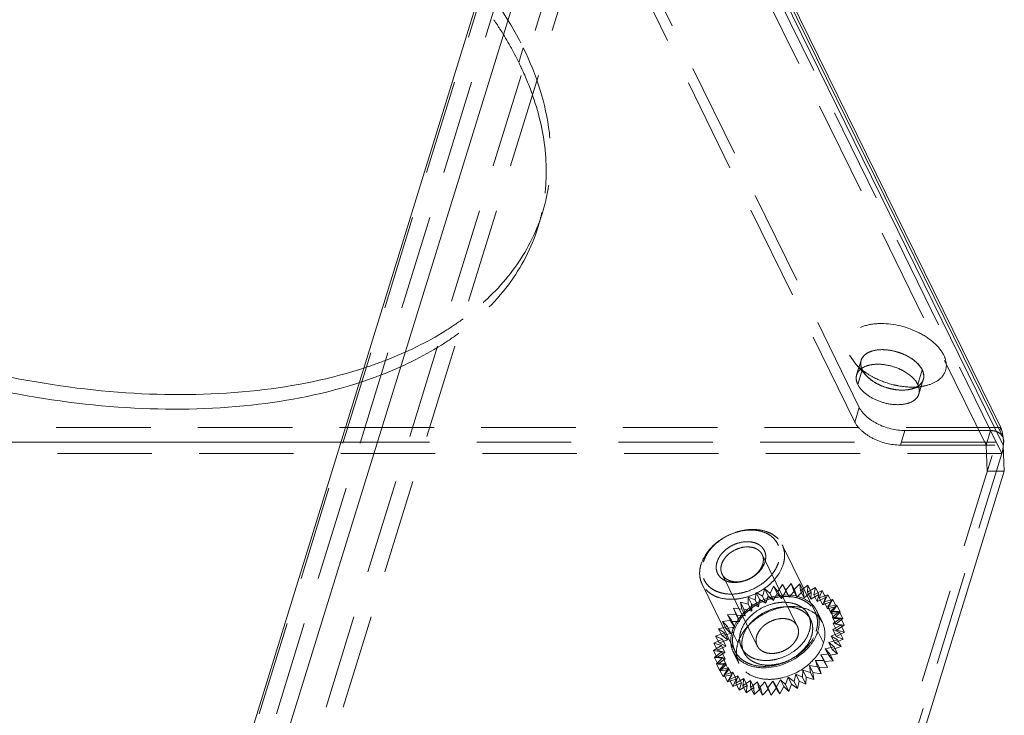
# Model space of a CAD drawing. Header units: millimetres. Extents: x 4497 to 11741, y 5958 to 12619.
# Tile 223 of 256: x 6501 to 6554, y 10144 to 10182. Entities that reach past the tile are written whole.
import ezdxf

# ---------------------------------------------------------------- set-up
doc = ezdxf.new("R2010")
doc.units = ezdxf.units.MM
doc.header["$LTSCALE"] = 0.8
doc.linetypes.add('HIDDEN', pattern=[9.525, 6.35, -3.175])
doc.layers.get('0').update_dxf_attribs({"linetype": 'CONTINUOUS', "lineweight": 0})
doc.layers.add('3', color=5, linetype='HIDDEN', lineweight=0)

msp = doc.modelspace()

# ---------------------------------------------------------------- linework, layer by layer
at = {"linetype": 'Continuous'}
for p, q in [((6530.894, 10200.441), (6501.684, 10105.918)), ((6387.772, 9730.933), (6532.77, 10200.146)), ((6535.062, 10197.428), (6553.562, 10159.729)), ((6553.694, 10158.784), (6534.934, 10197.013)), ((6535.394, 10196.468), (6553.671, 10159.225)), ((6553.562, 10159.729), (6553.508, 10159.555)), ((6518.071, 10158.946), (6407.099, 10158.946)), ((6553.757, 10157.379), (6553.694, 10158.784)), ((6545.769, 10131.529), (6553.757, 10157.379))]:
    msp.add_line(p, q, dxfattribs=at)
for points, knots in [([(6519.177, 10162.182), (6517.263, 10161.55), (6513.052, 10160.716), (6506.378, 10160.63), (6499.334, 10161.629), (6492.332, 10163.655), (6485.774, 10166.591), (6480.038, 10170.271), (6475.452, 10174.483), (6473.183, 10177.725), (6472.378, 10179.366)], [0, 0, 0, 0, 0.113791, 0.240199, 0.37527, 0.513858, 0.650375, 0.779492, 0.896854, 1, 1, 1, 1]), ([(6519.419, 10162.966), (6517.529, 10162.341), (6513.375, 10161.512), (6506.789, 10161.407), (6499.832, 10162.362), (6492.901, 10164.324), (6486.386, 10167.182), (6480.654, 10170.778), (6476.025, 10174.907), (6473.693, 10178.094), (6472.842, 10179.712)], [0, 0, 0, 0, 0.113399, 0.239267, 0.373784, 0.511959, 0.648355, 0.777752, 0.895817, 1, 1, 1, 1]), ([(6553.562, 10159.729), (6553.58, 10159.693), (6553.649, 10159.521), (6553.683, 10159.335), (6553.698, 10159.19)], [0, 0, 0, 0, 0.215529, 1, 1, 1, 1])]:
    msp.add_open_spline(points, degree=3, knots=knots, dxfattribs=at)
for points in [[(6553.671, 10159.223), (6553.711, 10159.141), (6553.728, 10159.045), (6553.724, 10158.954)], [(6553.724, 10158.954), (6553.722, 10158.896), (6553.711, 10158.839), (6553.694, 10158.784)]]:
    msp.add_open_spline(points, degree=3, dxfattribs=at)
at = {"layer": '3'}
for p, q in [((6530.928, 10200.146), (6501.638, 10105.363)), ((6531.849, 10200.146), (6502.559, 10105.363)), ((6534.56, 10197.175), (6553.015, 10159.567)), ((6552.773, 10158.784), (6534.226, 10196.578)), ((6503.773, 10101.012), (6533.063, 10195.795)), ((6504.694, 10101.012), (6533.984, 10195.795)), ((6545.958, 10160.811), (6528.723, 10195.932)), ((6545.715, 10160.027), (6528.958, 10194.176)), ((6527.884, 10180.149), (6527.641, 10179.366)), ((6528.672, 10170.508), (6528.914, 10171.292)), ((6545.438, 10163.614), (6545.771, 10163.141)), ((6545.815, 10162.564), (6546.057, 10163.348)), ((6546.326, 10162.532), (6545.766, 10163.145)), ((6546.117, 10162.831), (6545.875, 10162.048)), ((6546.117, 10162.831), (6546.331, 10162.527)), ((6549.341, 10162.831), (6549.099, 10162.048)), ((6549.159, 10161.531), (6549.401, 10162.314)), ((6548.72, 10161.793), (6549.527, 10161.983)), ((6545.715, 10160.027), (6545.958, 10160.811)), ((6553.562, 10159.729), (6402.508, 10159.729)), ((6544.848, 10131.529), (6553.508, 10159.555)), ((6548.168, 10158.784), (6548.41, 10159.567)), ((6553.015, 10159.567), (6548.41, 10159.567)), ((6553.015, 10159.567), (6552.773, 10158.784)), ((6553.625, 10158.324), (6553.015, 10159.567)), ((6553.32, 10158.946), (6518.071, 10158.946)), ((6548.168, 10158.784), (6553.694, 10158.784)), ((6552.773, 10158.784), (6552.836, 10157.379)), ((6553.625, 10158.324), (6402.571, 10158.324)), ((6545.637, 10132.474), (6553.625, 10158.324)), ((6552.836, 10157.379), (6553.757, 10157.379)), ((6543.578, 10149.82), (6541.808, 10153.425)), ((6542.622, 10149.043), (6540.731, 10152.897)), ((6540.468, 10147.985), (6538.577, 10151.839)), ((6539.269, 10147.705), (6537.499, 10151.311)), ((6541.165, 10150.806), (6541.349, 10151.196)), ((6541.532, 10150.823), (6541.349, 10151.196)), ((6541.349, 10151.196), (6541.583, 10150.913)), ((6541.583, 10150.913), (6541.828, 10151.291)), ((6542.011, 10150.918), (6541.828, 10151.291)), ((6541.828, 10151.291), (6542.001, 10150.973)), ((6542.001, 10150.973), (6542.3, 10151.332)), ((6542.3, 10151.332), (6542.41, 10150.985)), ((6542.483, 10150.959), (6542.3, 10151.332)), ((6542.41, 10150.985), (6542.758, 10151.318)), ((6542.758, 10151.318), (6542.802, 10150.949)), ((6542.941, 10150.946), (6542.758, 10151.318)), ((6542.802, 10150.949), (6543.193, 10151.25)), ((6543.193, 10151.25), (6543.17, 10150.865)), ((6543.17, 10150.865), (6543.595, 10151.129)), ((6543.376, 10150.877), (6543.193, 10151.25)), ((6543.595, 10151.129), (6543.506, 10150.736)), ((6543.778, 10150.756), (6543.595, 10151.129)), ((6539.985, 10150.231), (6539.974, 10150.61)), ((6540.157, 10150.237), (6539.974, 10150.61)), ((6539.974, 10150.61), (6540.357, 10150.462)), ((6540.357, 10150.462), (6540.413, 10150.852)), ((6540.596, 10150.479), (6540.413, 10150.852)), ((6540.413, 10150.852), (6540.753, 10150.655)), ((6540.753, 10150.655), (6540.875, 10151.049)), ((6540.753, 10150.655), (6540.936, 10150.282)), ((6541.058, 10150.676), (6540.875, 10151.049)), ((6540.875, 10151.049), (6541.165, 10150.806)), ((6540.936, 10150.282), (6541.058, 10150.676)), ((6541.058, 10150.676), (6541.348, 10150.433)), ((6541.165, 10150.806), (6541.348, 10150.433)), ((6541.348, 10150.433), (6541.532, 10150.823)), ((6541.532, 10150.823), (6541.766, 10150.54)), ((6541.583, 10150.913), (6541.766, 10150.54)), ((6541.766, 10150.54), (6542.011, 10150.918)), ((6542.001, 10150.973), (6542.184, 10150.6)), ((6542.011, 10150.918), (6542.184, 10150.6)), ((6542.184, 10150.6), (6542.483, 10150.959)), ((6542.41, 10150.985), (6542.593, 10150.612)), ((6542.483, 10150.959), (6542.593, 10150.612)), ((6542.593, 10150.612), (6542.941, 10150.946)), ((6542.802, 10150.949), (6542.985, 10150.576)), ((6542.941, 10150.946), (6542.985, 10150.576)), ((6542.985, 10150.576), (6543.376, 10150.877)), ((6543.17, 10150.865), (6543.353, 10150.492)), ((6543.376, 10150.877), (6543.353, 10150.492)), ((6543.353, 10150.492), (6543.778, 10150.756)), ((6543.506, 10150.736), (6543.958, 10150.956)), ((6543.506, 10150.736), (6543.689, 10150.363)), ((6543.778, 10150.756), (6543.689, 10150.363)), ((6543.958, 10150.956), (6543.804, 10150.564)), ((6543.804, 10150.564), (6544.273, 10150.736)), ((6544.141, 10150.583), (6543.958, 10150.956)), ((6544.273, 10150.736), (6544.058, 10150.351)), ((6544.456, 10150.363), (6544.273, 10150.736)), ((6539.642, 10149.967), (6539.565, 10150.327)), ((6539.748, 10149.954), (6539.565, 10150.327)), ((6539.565, 10150.327), (6539.985, 10150.231)), ((6539.985, 10150.231), (6540.168, 10149.858)), ((6540.168, 10149.858), (6540.157, 10150.237)), ((6540.157, 10150.237), (6540.54, 10150.089)), ((6540.357, 10150.462), (6540.54, 10150.089)), ((6540.54, 10150.089), (6540.596, 10150.479)), ((6540.596, 10150.479), (6540.936, 10150.282)), ((6543.689, 10150.363), (6544.141, 10150.583)), ((6543.804, 10150.564), (6543.987, 10150.191)), ((6544.141, 10150.583), (6543.987, 10150.191)), ((6543.987, 10150.191), (6544.456, 10150.363)), ((6544.058, 10150.351), (6544.536, 10150.473)), ((6544.058, 10150.351), (6544.241, 10149.978)), ((6544.456, 10150.363), (6544.241, 10149.978)), ((6544.241, 10149.978), (6544.719, 10150.1)), ((6544.536, 10150.473), (6544.263, 10150.103)), ((6544.263, 10150.103), (6544.74, 10150.171)), ((6544.263, 10150.103), (6544.446, 10149.73)), ((6544.74, 10150.171), (6544.415, 10149.824)), ((6544.719, 10150.1), (6544.446, 10149.73)), ((6544.719, 10150.1), (6544.536, 10150.473)), ((6544.923, 10149.799), (6544.74, 10150.171)), ((6538.87, 10149.661), (6539.337, 10149.675)), ((6539.053, 10149.288), (6538.87, 10149.661)), ((6539.075, 10149.36), (6538.87, 10149.661)), ((6539.195, 10150.008), (6539.642, 10149.967)), ((6539.378, 10149.635), (6539.195, 10150.008)), ((6539.337, 10149.675), (6539.195, 10150.008)), ((6539.337, 10149.675), (6539.52, 10149.302)), ((6539.378, 10149.635), (6539.825, 10149.594)), ((6539.52, 10149.302), (6539.378, 10149.635)), ((6539.642, 10149.967), (6539.825, 10149.594)), ((6539.825, 10149.594), (6539.748, 10149.954)), ((6539.748, 10149.954), (6540.168, 10149.858)), ((6543.341, 10149.395), (6543.219, 10149.644)), ((6543.667, 10149.864), (6543.973, 10149.242)), ((6544.415, 10149.824), (6544.882, 10149.838)), ((6544.415, 10149.824), (6544.598, 10149.451)), ((6544.446, 10149.73), (6544.923, 10149.799)), ((6544.882, 10149.838), (6544.512, 10149.52)), ((6544.923, 10149.799), (6544.598, 10149.451)), ((6545.065, 10149.465), (6544.882, 10149.838)), ((6538.383, 10148.906), (6538.86, 10149.028)), ((6538.598, 10149.291), (6539.075, 10149.36)), ((6538.781, 10148.918), (6538.598, 10149.291)), ((6538.86, 10149.028), (6538.598, 10149.291)), ((6538.86, 10149.028), (6539.043, 10148.655)), ((6539.053, 10149.288), (6539.52, 10149.302)), ((6539.258, 10148.987), (6539.053, 10149.288)), ((6539.075, 10149.36), (6539.258, 10148.987)), ((6544.512, 10149.52), (6544.959, 10149.478)), ((6544.512, 10149.52), (6544.695, 10149.147)), ((6544.97, 10149.1), (6544.53, 10148.858)), ((6544.959, 10149.478), (6544.55, 10149.195)), ((6544.55, 10149.195), (6544.733, 10148.822)), ((6544.55, 10149.195), (6544.97, 10149.1)), ((6544.598, 10149.451), (6545.065, 10149.465)), ((6545.065, 10149.465), (6544.695, 10149.147)), ((6544.695, 10149.147), (6545.142, 10149.105)), ((6545.142, 10149.105), (6544.733, 10148.822)), ((6545.142, 10149.105), (6544.959, 10149.478)), ((6545.153, 10148.727), (6544.97, 10149.1)), ((6538.229, 10148.514), (6538.698, 10148.686)), ((6538.412, 10148.141), (6538.229, 10148.514)), ((6538.592, 10148.341), (6538.229, 10148.514)), ((6538.566, 10148.533), (6538.383, 10148.906)), ((6538.698, 10148.686), (6538.383, 10148.906)), ((6538.566, 10148.533), (6539.043, 10148.655)), ((6538.881, 10148.313), (6538.566, 10148.533)), ((6538.698, 10148.686), (6538.881, 10148.313)), ((6538.781, 10148.918), (6539.258, 10148.987)), ((6539.043, 10148.655), (6538.781, 10148.918)), ((6539.426, 10148.141), (6539.121, 10148.763)), ((6544.031, 10148.141), (6543.726, 10148.763)), ((6544.914, 10148.711), (6544.452, 10148.514)), ((6544.452, 10148.514), (6544.635, 10148.141)), ((6544.452, 10148.514), (6544.792, 10148.317)), ((6544.53, 10148.858), (6544.713, 10148.485)), ((6544.53, 10148.858), (6544.914, 10148.711)), ((6545.153, 10148.727), (6544.713, 10148.485)), ((6544.713, 10148.485), (6545.097, 10148.338)), ((6544.733, 10148.822), (6545.153, 10148.727)), ((6545.097, 10148.338), (6544.914, 10148.711)), ((6538.118, 10147.737), (6538.543, 10148)), ((6538.14, 10148.121), (6538.592, 10148.341)), ((6538.323, 10147.749), (6538.14, 10148.121)), ((6538.543, 10148), (6538.14, 10148.121)), ((6538.323, 10147.749), (6538.775, 10147.969)), ((6538.412, 10148.141), (6538.881, 10148.313)), ((6538.775, 10147.969), (6538.412, 10148.141)), ((6538.543, 10148), (6538.726, 10147.627)), ((6538.592, 10148.341), (6538.775, 10147.969)), ((6544.792, 10148.317), (6544.318, 10148.17)), ((6544.318, 10148.17), (6544.501, 10147.797)), ((6544.318, 10148.17), (6544.607, 10147.928)), ((6544.975, 10147.944), (6544.501, 10147.797)), ((6545.097, 10148.338), (6544.635, 10148.141)), ((6544.635, 10148.141), (6544.975, 10147.944)), ((6544.975, 10147.944), (6544.792, 10148.317)), ((6538.552, 10147.668), (6538.118, 10147.737)), ((6538.301, 10147.364), (6538.118, 10147.737)), ((6538.162, 10147.367), (6538.552, 10147.668)), ((6538.301, 10147.364), (6538.726, 10147.627)), ((6538.726, 10147.627), (6538.323, 10147.749)), ((6538.552, 10147.668), (6538.735, 10147.295)), ((6539.179, 10147.661), (6539.484, 10147.04)), ((6539.75, 10147.633), (6539.628, 10147.882)), ((6544.363, 10147.549), (6543.89, 10147.508)), ((6543.89, 10147.508), (6544.073, 10147.135)), ((6543.89, 10147.508), (6544.064, 10147.19)), ((6544.607, 10147.928), (6544.129, 10147.832)), ((6544.129, 10147.832), (6544.312, 10147.459)), ((6544.129, 10147.832), (6544.363, 10147.549)), ((6544.79, 10147.555), (6544.312, 10147.459)), ((6544.312, 10147.459), (6544.546, 10147.176)), ((6544.546, 10147.176), (6544.363, 10147.549)), ((6544.501, 10147.797), (6544.79, 10147.555)), ((6544.79, 10147.555), (6544.607, 10147.928)), ((6538.62, 10147.353), (6538.162, 10147.367)), ((6538.345, 10146.994), (6538.162, 10147.367)), ((6538.271, 10147.02), (6538.62, 10147.353)), ((6538.744, 10147.061), (6538.271, 10147.02)), ((6538.454, 10146.647), (6538.271, 10147.02)), ((6538.735, 10147.295), (6538.301, 10147.364)), ((6538.345, 10146.994), (6538.735, 10147.295)), ((6538.803, 10146.98), (6538.345, 10146.994)), ((6538.445, 10146.701), (6538.744, 10147.061)), ((6538.454, 10146.647), (6538.803, 10146.98)), ((6538.62, 10147.353), (6538.803, 10146.98)), ((6538.744, 10147.061), (6538.927, 10146.688)), ((6543.281, 10146.925), (6543.325, 10146.555)), ((6543.716, 10146.856), (6543.281, 10146.925)), ((6543.281, 10146.925), (6543.464, 10146.552)), ((6543.606, 10147.204), (6543.716, 10146.856)), ((6544.064, 10147.19), (6543.606, 10147.204)), ((6543.606, 10147.204), (6543.789, 10146.831)), ((6544.247, 10146.817), (6544.064, 10147.19)), ((6544.546, 10147.176), (6544.073, 10147.135)), ((6544.073, 10147.135), (6544.247, 10146.817)), ((6538.923, 10146.796), (6538.445, 10146.701)), ((6538.628, 10146.328), (6538.445, 10146.701)), ((6538.927, 10146.688), (6538.454, 10146.647)), ((6538.628, 10146.328), (6538.927, 10146.688)), ((6539.106, 10146.424), (6538.628, 10146.328)), ((6538.679, 10146.418), (6538.923, 10146.796)), ((6539.153, 10146.566), (6538.679, 10146.418)), ((6538.862, 10146.045), (6538.679, 10146.418)), ((6538.862, 10146.045), (6539.106, 10146.424)), ((6538.923, 10146.796), (6539.106, 10146.424)), ((6538.969, 10146.176), (6539.153, 10146.566)), ((6539.43, 10146.373), (6538.969, 10146.176)), ((6539.153, 10146.566), (6539.336, 10146.193)), ((6539.308, 10145.979), (6539.43, 10146.373)), ((6539.43, 10146.373), (6539.613, 10146)), ((6542.537, 10146.464), (6542.448, 10146.072)), ((6542.537, 10146.464), (6542.72, 10146.091)), ((6542.9, 10146.292), (6542.537, 10146.464)), ((6542.923, 10146.677), (6542.9, 10146.292)), ((6542.923, 10146.677), (6543.106, 10146.304)), ((6543.325, 10146.555), (6542.923, 10146.677)), ((6543.508, 10146.182), (6543.325, 10146.555)), ((6543.464, 10146.552), (6543.508, 10146.182)), ((6543.899, 10146.483), (6543.464, 10146.552)), ((6543.899, 10146.483), (6543.716, 10146.856)), ((6543.789, 10146.831), (6543.899, 10146.483)), ((6544.247, 10146.817), (6543.789, 10146.831)), ((6539.336, 10146.193), (6538.862, 10146.045)), ((6539.152, 10145.803), (6538.969, 10146.176)), ((6539.152, 10145.803), (6539.336, 10146.193)), ((6539.613, 10146), (6539.152, 10145.803)), ((6539.748, 10146.222), (6539.308, 10145.979)), ((6539.491, 10145.606), (6539.308, 10145.979)), ((6539.491, 10145.606), (6539.613, 10146)), ((6539.931, 10145.849), (6539.491, 10145.606)), ((6539.692, 10145.832), (6539.748, 10146.222)), ((6540.101, 10146.115), (6539.692, 10145.832)), ((6539.875, 10145.459), (6539.692, 10145.832)), ((6539.748, 10146.222), (6539.931, 10145.849)), ((6539.875, 10145.459), (6539.931, 10145.849)), ((6540.111, 10145.737), (6540.101, 10146.115)), ((6540.101, 10146.115), (6540.284, 10145.742)), ((6540.481, 10146.055), (6540.111, 10145.737)), ((6540.559, 10145.696), (6540.481, 10146.055)), ((6540.481, 10146.055), (6540.664, 10145.682)), ((6540.883, 10146.043), (6540.559, 10145.696)), ((6540.883, 10146.043), (6541.066, 10145.67)), ((6541.025, 10145.709), (6540.883, 10146.043)), ((6541.298, 10146.079), (6541.025, 10145.709)), ((6541.298, 10146.079), (6541.481, 10145.706)), ((6541.502, 10145.778), (6541.298, 10146.079)), ((6541.717, 10146.163), (6541.502, 10145.778)), ((6541.717, 10146.163), (6541.9, 10145.79)), ((6541.979, 10145.899), (6541.717, 10146.163)), ((6542.133, 10146.292), (6541.979, 10145.899)), ((6542.162, 10145.526), (6541.979, 10145.899)), ((6542.133, 10146.292), (6542.316, 10145.919)), ((6542.448, 10146.072), (6542.133, 10146.292)), ((6542.316, 10145.919), (6542.162, 10145.526)), ((6542.631, 10145.699), (6542.316, 10145.919)), ((6542.631, 10145.699), (6542.448, 10146.072)), ((6542.72, 10146.091), (6542.631, 10145.699)), ((6543.083, 10145.919), (6542.72, 10146.091)), ((6543.083, 10145.919), (6542.9, 10146.292)), ((6543.106, 10146.304), (6543.083, 10145.919)), ((6543.508, 10146.182), (6543.106, 10146.304)), ((6540.284, 10145.742), (6539.875, 10145.459)), ((6540.294, 10145.364), (6540.111, 10145.737)), ((6540.294, 10145.364), (6540.284, 10145.742)), ((6540.664, 10145.682), (6540.294, 10145.364)), ((6540.742, 10145.323), (6540.559, 10145.696)), ((6540.742, 10145.323), (6540.664, 10145.682)), ((6541.066, 10145.67), (6540.742, 10145.323)), ((6541.208, 10145.336), (6541.025, 10145.709)), ((6541.208, 10145.336), (6541.066, 10145.67)), ((6541.481, 10145.706), (6541.208, 10145.336)), ((6541.685, 10145.405), (6541.481, 10145.706)), ((6541.685, 10145.405), (6541.502, 10145.778)), ((6541.9, 10145.79), (6541.685, 10145.405)), ((6542.162, 10145.526), (6541.9, 10145.79))]:
    msp.add_line(p, q, dxfattribs=at)
for centre, radius, start, end in [((6519.253, 10173.42), 9.859, 346.6449, 347.5519), ((6519.51, 10174.2), 9.844, 341.867, 342.8334), ((6519.472, 10174.213), 9.883, 338.1668, 341.8642), ((6519.269, 10173.416), 9.843, 342.8344, 346.6447), ((6512.261, 10184.642), 22.828, 288.2754, 291.0971), ((6546.598, 10163.181), 0.566, 162.9592, 167.5307), ((6547.812, 10165.016), 2.772, 222.5737, 227.8714), ((6548.015, 10165.237), 3.072, 227.8255, 230.0309), ((6548.133, 10165.377), 3.256, 230.0226, 231.3958), ((6546.952, 10163.241), 0.93, 200.5571, 206.1882), ((6546.952, 10163.241), 0.93, 200.557, 206.1882), ((6512.019, 10183.859), 22.828, 288.2754, 291.0971), ((6547.581, 10163.678), 1.699, 222.0918, 224.8924), ((6548.33, 10164.78), 3.041, 246.9918, 254.477), ((6548.316, 10164.71), 2.971, 254.389, 261.7779), ((6548.329, 10163.451), 1.704, 279.4391, 283.1792), ((6548.812, 10165.458), 3.554, 269.9703, 273.7451), ((6548.825, 10165.236), 3.331, 273.7692, 275.151), ((6548.583, 10162.767), 0.971, 298.8478, 303.5749), ((6548.266, 10161.638), 0.929, 20.4361, 26.1903), ((6548.619, 10161.698), 0.566, 342.9592, 347.5305), ((6551.276, 10158.953), 2.433, 3.3913, 5.6037), ((6551.186, 10158.946), 2.523, 356.2652, 3.4175), ((6542.477, 10149.281), 1.326, 10.9238, 26.0758), ((6542.783, 10148.657), 1.326, 26.2238, 40.9543), ((6540.446, 10148.257), 1.403, 183.9748, 190.0083), ((6540.369, 10148.247), 1.326, 206.2238, 220.9543), ((6540.675, 10147.622), 1.326, 190.9238, 206.0758)]:
    msp.add_arc(centre, radius, start, end, dxfattribs=at)
for points, knots in [([(6471.588, 10189.003), (6471.869, 10189.914), (6472.728, 10191.706), (6474.773, 10194.009), (6477.501, 10195.904), (6482.139, 10197.923), (6489.195, 10199.087), (6498.368, 10198.504), (6507.735, 10196.071), (6516.348, 10192.025), (6523.343, 10186.787), (6526.778, 10182.402), (6527.884, 10180.149)], [0, 0, 0, 0, 0.04318, 0.088633, 0.138103, 0.192573, 0.316738, 0.457704, 0.606647, 0.752855, 0.886233, 1, 1, 1, 1]), ([(6526.298, 10181.67), (6526.426, 10181.481), (6526.912, 10180.736), (6527.35, 10179.959), (6527.641, 10179.366)], [0, 0, 0, 0, 0.257104, 1, 1, 1, 1]), ([(6527.884, 10180.149), (6528.585, 10178.72), (6529.334, 10176.454), (6529.4, 10173.403), (6529.125, 10171.973), (6528.915, 10171.295)], [0, 0, 0, 0, 0.524651, 0.765896, 1, 1, 1, 1]), ([(6527.641, 10179.366), (6527.723, 10179.199), (6528.032, 10178.543), (6528.298, 10177.865), (6528.467, 10177.352)], [0, 0, 0, 0, 0.255723, 1, 1, 1, 1]), ([(6528.467, 10177.352), (6528.798, 10176.35), (6529.229, 10174.33), (6529.093, 10172.259), (6528.88, 10171.295)], [0, 0, 0, 0, 0.516615, 1, 1, 1, 1]), ([(6528.673, 10170.511), (6528.331, 10169.403), (6527.193, 10167.218), (6525.415, 10165.536), (6524.409, 10164.798)], [0, 0, 0, 0, 0.481819, 1, 1, 1, 1]), ([(6528.647, 10170.537), (6528.262, 10169.577), (6527.142, 10167.707), (6525.546, 10166.237), (6524.651, 10165.581)], [0, 0, 0, 0, 0.482404, 1, 1, 1, 1]), ([(6524.651, 10165.581), (6524.348, 10165.359), (6523.037, 10164.473), (6521.601, 10163.778), (6520.478, 10163.344)], [0, 0, 0, 0, 0.238055, 1, 1, 1, 1]), ([(6550.504, 10163.614), (6550.382, 10163.863), (6549.978, 10164.34), (6548.876, 10165.055), (6547.527, 10165.403), (6546.273, 10165.261), (6545.662, 10164.948), (6545.385, 10164.576), (6545.257, 10164.154), (6545.341, 10163.814), (6545.438, 10163.614)], [0, 0, 0, 0, 0.121089, 0.265338, 0.57065, 0.703809, 0.811449, 0.858011, 0.902962, 1, 1, 1, 1]), ([(6524.409, 10164.798), (6524.106, 10164.575), (6522.795, 10163.689), (6521.359, 10162.995), (6520.236, 10162.561)], [0, 0, 0, 0, 0.238055, 1, 1, 1, 1]), ([(6546.85, 10163.891), (6546.659, 10163.86), (6546.313, 10163.756), (6546.079, 10163.453), (6546.045, 10163.303)], [0, 0, 0, 0, 0.558689, 1, 1, 1, 1]), ([(6546.057, 10163.347), (6546.09, 10163.455), (6546.24, 10163.668), (6546.61, 10163.857), (6547.083, 10163.936), (6547.619, 10163.902), (6548.166, 10163.759), (6548.793, 10163.465), (6549.202, 10163.114), (6549.341, 10162.831)], [0, 0, 0, 0, 0.088121, 0.19191, 0.316482, 0.457962, 0.607487, 0.754195, 1, 1, 1, 1]), ([(6548.317, 10163.681), (6548.197, 10163.732), (6547.728, 10163.896), (6547.212, 10163.952), (6546.85, 10163.891)], [0, 0, 0, 0, 0.262281, 1, 1, 1, 1]), ([(6546.081, 10162.915), (6546.069, 10162.947), (6546.03, 10163.072), (6546.025, 10163.209), (6546.045, 10163.303)], [0, 0, 0, 0, 0.266028, 1, 1, 1, 1]), ([(6546.045, 10163.303), (6546.039, 10163.272), (6546.021, 10163.142), (6546.046, 10163.008), (6546.081, 10162.915)], [0, 0, 0, 0, 0.239183, 1, 1, 1, 1]), ([(6549.341, 10162.831), (6549.299, 10162.917), (6549.043, 10163.291), (6548.641, 10163.543), (6548.317, 10163.681)], [0, 0, 0, 0, 0.214591, 1, 1, 1, 1]), ([(6549.529, 10161.983), (6549.738, 10162.032), (6550.115, 10162.17), (6550.545, 10162.563), (6550.689, 10163.101), (6550.585, 10163.45), (6550.504, 10163.614)], [0, 0, 0, 0, 0.288865, 0.530474, 0.753592, 1, 1, 1, 1]), ([(6545.815, 10162.563), (6545.826, 10162.598), (6545.884, 10162.74), (6545.999, 10162.855), (6546.095, 10162.919)], [0, 0, 0, 0, 0.238766, 1, 1, 1, 1]), ([(6546.095, 10162.919), (6546.13, 10162.943), (6546.289, 10163.034), (6546.469, 10163.085), (6546.608, 10163.108)], [0, 0, 0, 0, 0.228919, 1, 1, 1, 1]), ([(6546.102, 10162.833), (6546.152, 10162.793), (6546.364, 10162.633), (6546.594, 10162.497), (6546.774, 10162.405)], [0, 0, 0, 0, 0.241163, 1, 1, 1, 1]), ([(6546.32, 10162.539), (6546.299, 10162.562), (6546.222, 10162.653), (6546.156, 10162.753), (6546.117, 10162.831)], [0, 0, 0, 0, 0.265594, 1, 1, 1, 1]), ([(6546.608, 10163.108), (6546.664, 10163.117), (6546.902, 10163.146), (6547.144, 10163.134), (6547.326, 10163.108)], [0, 0, 0, 0, 0.235643, 1, 1, 1, 1]), ([(6548.075, 10162.898), (6548.192, 10162.848), (6548.589, 10162.648), (6548.958, 10162.336), (6549.099, 10162.048)], [0, 0, 0, 0, 0.283158, 1, 1, 1, 1]), ([(6549.341, 10162.831), (6549.362, 10162.788), (6549.428, 10162.626), (6549.439, 10162.437), (6549.402, 10162.315)], [0, 0, 0, 0, 0.272775, 1, 1, 1, 1]), ([(6549.413, 10162.359), (6549.421, 10162.396), (6549.44, 10162.557), (6549.395, 10162.72), (6549.341, 10162.831)], [0, 0, 0, 0, 0.235802, 1, 1, 1, 1]), ([(6545.875, 10162.048), (6545.854, 10162.09), (6545.788, 10162.252), (6545.778, 10162.441), (6545.815, 10162.563)], [0, 0, 0, 0, 0.272775, 1, 1, 1, 1]), ([(6547.142, 10161.98), (6547.067, 10162.012), (6546.792, 10162.143), (6546.536, 10162.32), (6546.377, 10162.479)], [0, 0, 0, 0, 0.265272, 1, 1, 1, 1]), ([(6546.509, 10162.359), (6546.554, 10162.321), (6546.75, 10162.172), (6546.969, 10162.054), (6547.142, 10161.98)], [0, 0, 0, 0, 0.238291, 1, 1, 1, 1]), ([(6549.12, 10161.958), (6549.158, 10161.983), (6549.29, 10162.086), (6549.387, 10162.239), (6549.413, 10162.359)], [0, 0, 0, 0, 0.270783, 1, 1, 1, 1]), ([(6549.402, 10162.315), (6549.392, 10162.283), (6549.339, 10162.152), (6549.238, 10162.043), (6549.152, 10161.98)], [0, 0, 0, 0, 0.240236, 1, 1, 1, 1]), ([(6548.366, 10160.987), (6548.131, 10160.948), (6547.623, 10160.958), (6546.9, 10161.163), (6546.279, 10161.519), (6545.965, 10161.864), (6545.875, 10162.048)], [0, 0, 0, 0, 0.252036, 0.525476, 0.784605, 1, 1, 1, 1]), ([(6547.777, 10162.035), (6547.864, 10162.014), (6548.203, 10161.94), (6548.552, 10161.905), (6548.81, 10161.905)], [0, 0, 0, 0, 0.25681, 1, 1, 1, 1]), ([(6547.891, 10161.77), (6547.954, 10161.761), (6548.192, 10161.736), (6548.434, 10161.741), (6548.608, 10161.77)], [0, 0, 0, 0, 0.26333, 1, 1, 1, 1]), ([(6548.608, 10161.77), (6548.553, 10161.761), (6548.315, 10161.733), (6548.072, 10161.744), (6547.891, 10161.77)], [0, 0, 0, 0, 0.235643, 1, 1, 1, 1]), ([(6549.038, 10161.91), (6549.007, 10161.893), (6548.871, 10161.829), (6548.723, 10161.789), (6548.608, 10161.77)], [0, 0, 0, 0, 0.233159, 1, 1, 1, 1]), ([(6548.718, 10161.792), (6548.748, 10161.799), (6548.863, 10161.83), (6548.975, 10161.874), (6549.051, 10161.917)], [0, 0, 0, 0, 0.264563, 1, 1, 1, 1]), ([(6549.136, 10161.962), (6549.148, 10161.929), (6549.186, 10161.805), (6549.192, 10161.669), (6549.171, 10161.576)], [0, 0, 0, 0, 0.265924, 1, 1, 1, 1]), ([(6548.91, 10161.197), (6548.874, 10161.171), (6548.707, 10161.068), (6548.515, 10161.012), (6548.366, 10160.987)], [0, 0, 0, 0, 0.227265, 1, 1, 1, 1]), ([(6549.16, 10161.532), (6549.15, 10161.5), (6549.097, 10161.369), (6548.996, 10161.26), (6548.91, 10161.197)], [0, 0, 0, 0, 0.240236, 1, 1, 1, 1]), ([(6548.41, 10159.567), (6547.901, 10159.567), (6547.141, 10159.763), (6546.341, 10160.283), (6546.046, 10160.63), (6545.958, 10160.811)], [0, 0, 0, 0, 0.535025, 0.787804, 1, 1, 1, 1]), ([(6545.715, 10160.027), (6545.804, 10159.846), (6546.099, 10159.499), (6546.899, 10158.979), (6547.659, 10158.784), (6548.168, 10158.784)], [0, 0, 0, 0, 0.212196, 0.464975, 1, 1, 1, 1]), ([(6553.015, 10159.567), (6553.153, 10159.567), (6553.417, 10159.521), (6553.619, 10159.331), (6553.671, 10159.223)], [0, 0, 0, 0, 0.536299, 1, 1, 1, 1]), ([(6553.704, 10158.782), (6553.702, 10158.741), (6553.687, 10158.586), (6553.659, 10158.433), (6553.625, 10158.324)], [0, 0, 0, 0, 0.26664, 1, 1, 1, 1]), ([(6537.443, 10152.368), (6537.508, 10152.577), (6537.666, 10152.882), (6537.954, 10153.239), (6538.31, 10153.58), (6538.837, 10153.927), (6539.43, 10154.149), (6539.917, 10154.237), (6540.38, 10154.261), (6540.827, 10154.196), (6541.218, 10154.032), (6541.465, 10153.868), (6541.667, 10153.666), (6541.768, 10153.508), (6541.808, 10153.425)], [0, 0, 0, 0, 0.120788, 0.185741, 0.25306, 0.39182, 0.530989, 0.598791, 0.664373, 0.78666, 0.843391, 0.89737, 0.949254, 1, 1, 1, 1]), ([(6537.567, 10152.492), (6537.603, 10152.609), (6537.703, 10152.841), (6537.92, 10153.164), (6538.201, 10153.461), (6538.645, 10153.809), (6539.165, 10154.06), (6539.713, 10154.192), (6540.119, 10154.227), (6540.505, 10154.195), (6540.858, 10154.099), (6541.164, 10153.94), (6541.411, 10153.723), (6541.587, 10153.456), (6541.683, 10153.15), (6541.697, 10152.821), (6541.653, 10152.601), (6541.619, 10152.492)], [0, 0, 0, 0, 0.061123, 0.126105, 0.194442, 0.265214, 0.408847, 0.479458, 0.547544, 0.612218, 0.67301, 0.730008, 0.783953, 0.836213, 0.88855, 0.942703, 1, 1, 1, 1]), ([(6538.303, 10152.492), (6538.35, 10152.644), (6538.476, 10152.864), (6538.707, 10153.108), (6538.918, 10153.274), (6539.155, 10153.41), (6539.488, 10153.543), (6539.838, 10153.603), (6540.173, 10153.576), (6540.398, 10153.515), (6540.593, 10153.413), (6540.75, 10153.275), (6540.862, 10153.105), (6540.923, 10152.911), (6540.932, 10152.702), (6540.904, 10152.562), (6540.882, 10152.492)], [0, 0, 0, 0, 0.125635, 0.194014, 0.264828, 0.336895, 0.408907, 0.54728, 0.611992, 0.672819, 0.729851, 0.783827, 0.836117, 0.888486, 0.942672, 1, 1, 1, 1]), ([(6538.549, 10152.368), (6538.581, 10152.472), (6538.66, 10152.625), (6538.804, 10152.804), (6538.936, 10152.93), (6539.086, 10153.043), (6539.304, 10153.17), (6539.598, 10153.279), (6539.956, 10153.324), (6540.24, 10153.282), (6540.436, 10153.2), (6540.559, 10153.118), (6540.66, 10153.017), (6540.711, 10152.938), (6540.731, 10152.897)], [0, 0, 0, 0, 0.120791, 0.185745, 0.253066, 0.322097, 0.392066, 0.531239, 0.66436, 0.786652, 0.843385, 0.897366, 0.949252, 1, 1, 1, 1]), ([(6541.808, 10153.425), (6541.846, 10153.348), (6541.907, 10153.183), (6541.946, 10152.918), (6541.934, 10152.642), (6541.893, 10152.459), (6541.864, 10152.368)], [0, 0, 0, 0, 0.239089, 0.482921, 0.735586, 1, 1, 1, 1]), ([(6540.731, 10152.897), (6540.75, 10152.858), (6540.781, 10152.775), (6540.8, 10152.643), (6540.794, 10152.505), (6540.773, 10152.414), (6540.759, 10152.368)], [0, 0, 0, 0, 0.239098, 0.482922, 0.735594, 1, 1, 1, 1]), ([(6537.499, 10151.311), (6537.461, 10151.388), (6537.401, 10151.553), (6537.361, 10151.818), (6537.374, 10152.094), (6537.415, 10152.277), (6537.443, 10152.368)], [0, 0, 0, 0, 0.239089, 0.482921, 0.735581, 1, 1, 1, 1]), ([(6541.619, 10152.492), (6541.583, 10152.376), (6541.483, 10152.144), (6541.266, 10151.821), (6540.985, 10151.524), (6540.54, 10151.176), (6540.021, 10150.925), (6539.473, 10150.793), (6539.067, 10150.758), (6538.681, 10150.789), (6538.328, 10150.886), (6538.022, 10151.045), (6537.775, 10151.262), (6537.599, 10151.529), (6537.502, 10151.834), (6537.489, 10152.163), (6537.533, 10152.383), (6537.567, 10152.492)], [0, 0, 0, 0, 0.061123, 0.126105, 0.194442, 0.265214, 0.408847, 0.479458, 0.547544, 0.612218, 0.67301, 0.730008, 0.783953, 0.836213, 0.88855, 0.942703, 1, 1, 1, 1]), ([(6541.864, 10152.368), (6541.8, 10152.159), (6541.642, 10151.854), (6541.354, 10151.496), (6540.998, 10151.156), (6540.471, 10150.808), (6539.878, 10150.587), (6539.391, 10150.499), (6538.928, 10150.475), (6538.481, 10150.54), (6538.09, 10150.704), (6537.843, 10150.868), (6537.641, 10151.07), (6537.54, 10151.228), (6537.499, 10151.311)], [0, 0, 0, 0, 0.120788, 0.185741, 0.253059, 0.39182, 0.530989, 0.598791, 0.664373, 0.786659, 0.84339, 0.89737, 0.949254, 1, 1, 1, 1]), ([(6540.882, 10152.492), (6540.835, 10152.34), (6540.71, 10152.12), (6540.479, 10151.876), (6540.267, 10151.71), (6540.03, 10151.575), (6539.697, 10151.442), (6539.347, 10151.381), (6539.013, 10151.408), (6538.788, 10151.47), (6538.593, 10151.571), (6538.436, 10151.709), (6538.324, 10151.879), (6538.263, 10152.073), (6538.254, 10152.283), (6538.282, 10152.423), (6538.303, 10152.492)], [0, 0, 0, 0, 0.125635, 0.194014, 0.264828, 0.336895, 0.408907, 0.54728, 0.611992, 0.672819, 0.729851, 0.783827, 0.836117, 0.888486, 0.942672, 1, 1, 1, 1]), ([(6538.577, 10151.839), (6538.558, 10151.878), (6538.527, 10151.961), (6538.508, 10152.093), (6538.514, 10152.231), (6538.535, 10152.322), (6538.549, 10152.368)], [0, 0, 0, 0, 0.239095, 0.482924, 0.735611, 1, 1, 1, 1]), ([(6540.759, 10152.368), (6540.727, 10152.263), (6540.648, 10152.111), (6540.504, 10151.932), (6540.372, 10151.806), (6540.222, 10151.693), (6540.004, 10151.566), (6539.71, 10151.457), (6539.352, 10151.412), (6539.068, 10151.454), (6538.872, 10151.536), (6538.748, 10151.618), (6538.647, 10151.719), (6538.597, 10151.798), (6538.577, 10151.839)], [0, 0, 0, 0, 0.12079, 0.185745, 0.253066, 0.322097, 0.392066, 0.531239, 0.66436, 0.786652, 0.843385, 0.897366, 0.949252, 1, 1, 1, 1]), ([(6539.213, 10148.763), (6539.277, 10148.972), (6539.435, 10149.277), (6539.723, 10149.634), (6540.079, 10149.975), (6540.606, 10150.322), (6541.199, 10150.543), (6541.686, 10150.631), (6542.149, 10150.656), (6542.596, 10150.591), (6542.987, 10150.426), (6543.234, 10150.263), (6543.436, 10150.061), (6543.537, 10149.902), (6543.578, 10149.82)], [0, 0, 0, 0, 0.120791, 0.185744, 0.253062, 0.391822, 0.530991, 0.598792, 0.664374, 0.78666, 0.843391, 0.89737, 0.949254, 1, 1, 1, 1]), ([(6539.527, 10149.512), (6539.921, 10150.007), (6540.995, 10150.718), (6542.317, 10150.788), (6542.863, 10150.572)], [0, 0, 0, 0, 0.518435, 1, 1, 1, 1]), ([(6539.581, 10148.763), (6539.635, 10148.937), (6539.766, 10149.191), (6540.007, 10149.489), (6540.303, 10149.773), (6540.743, 10150.062), (6541.236, 10150.247), (6541.642, 10150.32), (6542.028, 10150.34), (6542.4, 10150.286), (6542.726, 10150.149), (6542.932, 10150.013), (6543.101, 10149.844), (6543.185, 10149.713), (6543.219, 10149.644)], [0, 0, 0, 0, 0.12079, 0.185743, 0.253061, 0.39182, 0.530988, 0.59879, 0.664371, 0.786659, 0.84339, 0.89737, 0.949254, 1, 1, 1, 1]), ([(6539.703, 10148.514), (6539.757, 10148.688), (6539.888, 10148.943), (6540.129, 10149.24), (6540.425, 10149.524), (6540.865, 10149.813), (6541.358, 10149.998), (6541.764, 10150.071), (6542.15, 10150.092), (6542.522, 10150.037), (6542.848, 10149.9), (6543.054, 10149.764), (6543.223, 10149.596), (6543.307, 10149.464), (6543.341, 10149.395)], [0, 0, 0, 0, 0.12079, 0.185743, 0.253061, 0.39182, 0.530988, 0.59879, 0.664371, 0.786659, 0.84339, 0.89737, 0.949254, 1, 1, 1, 1]), ([(6540.528, 10149.526), (6540.663, 10149.617), (6541.215, 10149.933), (6541.86, 10150.099), (6542.333, 10150.099)], [0, 0, 0, 0, 0.256167, 1, 1, 1, 1]), ([(6542.333, 10150.099), (6542.616, 10150.099), (6543.155, 10150.018), (6543.621, 10149.714), (6543.784, 10149.526)], [0, 0, 0, 0, 0.531428, 1, 1, 1, 1]), ([(6542.863, 10150.572), (6543.038, 10150.503), (6543.359, 10150.317), (6543.59, 10150.022), (6543.667, 10149.864)], [0, 0, 0, 0, 0.516682, 1, 1, 1, 1]), ([(6543.219, 10149.644), (6543.25, 10149.579), (6543.301, 10149.442), (6543.334, 10149.221), (6543.323, 10148.991), (6543.289, 10148.839), (6543.265, 10148.763)], [0, 0, 0, 0, 0.239086, 0.482914, 0.735578, 1, 1, 1, 1]), ([(6543.578, 10149.82), (6543.616, 10149.742), (6543.676, 10149.577), (6543.716, 10149.313), (6543.703, 10149.037), (6543.662, 10148.854), (6543.634, 10148.763)], [0, 0, 0, 0, 0.239084, 0.482916, 0.735575, 1, 1, 1, 1]), ([(6539.121, 10148.763), (6539.141, 10148.827), (6539.24, 10149.095), (6539.392, 10149.342), (6539.527, 10149.512)], [0, 0, 0, 0, 0.238075, 1, 1, 1, 1]), ([(6539.832, 10148.89), (6539.88, 10148.95), (6540.086, 10149.188), (6540.33, 10149.393), (6540.528, 10149.526)], [0, 0, 0, 0, 0.243529, 1, 1, 1, 1]), ([(6542.622, 10149.043), (6542.602, 10149.084), (6542.552, 10149.163), (6542.451, 10149.264), (6542.327, 10149.346), (6542.132, 10149.428), (6541.847, 10149.47), (6541.489, 10149.425), (6541.196, 10149.316), (6540.977, 10149.189), (6540.827, 10149.076), (6540.695, 10148.95), (6540.551, 10148.771), (6540.472, 10148.619), (6540.44, 10148.514)], [0, 0, 0, 0, 0.050747, 0.102632, 0.156613, 0.213344, 0.335632, 0.468751, 0.607925, 0.677895, 0.746927, 0.814248, 0.879201, 1, 1, 1, 1]), ([(6542.65, 10148.514), (6542.665, 10148.56), (6542.685, 10148.651), (6542.691, 10148.789), (6542.672, 10148.921), (6542.641, 10149.004), (6542.622, 10149.043)], [0, 0, 0, 0, 0.264394, 0.517098, 0.76091, 1, 1, 1, 1]), ([(6543.341, 10149.395), (6543.372, 10149.331), (6543.423, 10149.193), (6543.456, 10148.973), (6543.445, 10148.743), (6543.411, 10148.59), (6543.387, 10148.514)], [0, 0, 0, 0, 0.239086, 0.482914, 0.735578, 1, 1, 1, 1]), ([(6543.972, 10149.243), (6544.052, 10149.08), (6544.145, 10148.705), (6544.088, 10148.326), (6544.031, 10148.141)], [0, 0, 0, 0, 0.483006, 1, 1, 1, 1]), ([(6539.046, 10148.16), (6539.043, 10148.209), (6539.039, 10148.412), (6539.075, 10148.616), (6539.121, 10148.763)], [0, 0, 0, 0, 0.242712, 1, 1, 1, 1]), ([(6539.213, 10148.763), (6539.184, 10148.671), (6539.143, 10148.488), (6539.131, 10148.212), (6539.17, 10147.948), (6539.231, 10147.783), (6539.269, 10147.705)], [0, 0, 0, 0, 0.264425, 0.517084, 0.760916, 1, 1, 1, 1]), ([(6539.269, 10147.705), (6539.309, 10147.623), (6539.41, 10147.464), (6539.612, 10147.262), (6539.86, 10147.099), (6540.25, 10146.934), (6540.697, 10146.869), (6541.16, 10146.894), (6541.648, 10146.982), (6542.24, 10147.203), (6542.767, 10147.551), (6543.123, 10147.891), (6543.411, 10148.248), (6543.569, 10148.553), (6543.634, 10148.763)], [0, 0, 0, 0, 0.050746, 0.10263, 0.156609, 0.21334, 0.335626, 0.401208, 0.469009, 0.608178, 0.746938, 0.814256, 0.879209, 1, 1, 1, 1]), ([(6539.581, 10148.763), (6539.558, 10148.687), (6539.523, 10148.534), (6539.513, 10148.304), (6539.546, 10148.084), (6539.596, 10147.946), (6539.628, 10147.881)], [0, 0, 0, 0, 0.264422, 0.517086, 0.760914, 1, 1, 1, 1]), ([(6539.628, 10147.881), (6539.661, 10147.813), (6539.746, 10147.681), (6539.914, 10147.512), (6540.12, 10147.376), (6540.446, 10147.239), (6540.818, 10147.185), (6541.204, 10147.205), (6541.61, 10147.279), (6542.104, 10147.463), (6542.543, 10147.753), (6542.84, 10148.036), (6543.08, 10148.334), (6543.211, 10148.588), (6543.265, 10148.763)], [0, 0, 0, 0, 0.050746, 0.10263, 0.15661, 0.213341, 0.335629, 0.40121, 0.469012, 0.60818, 0.746939, 0.814257, 0.87921, 1, 1, 1, 1]), ([(6539.703, 10148.514), (6539.68, 10148.438), (6539.645, 10148.285), (6539.635, 10148.055), (6539.668, 10147.835), (6539.718, 10147.697), (6539.75, 10147.633)], [0, 0, 0, 0, 0.264422, 0.517086, 0.760914, 1, 1, 1, 1]), ([(6539.75, 10147.633), (6539.784, 10147.564), (6539.868, 10147.432), (6540.036, 10147.264), (6540.242, 10147.128), (6540.568, 10146.99), (6540.94, 10146.936), (6541.326, 10146.957), (6541.732, 10147.03), (6542.226, 10147.214), (6542.665, 10147.504), (6542.962, 10147.788), (6543.202, 10148.085), (6543.333, 10148.34), (6543.387, 10148.514)], [0, 0, 0, 0, 0.050746, 0.10263, 0.15661, 0.213341, 0.335629, 0.40121, 0.469012, 0.60818, 0.746939, 0.814257, 0.87921, 1, 1, 1, 1]), ([(6540.44, 10148.514), (6540.426, 10148.468), (6540.405, 10148.377), (6540.399, 10148.239), (6540.419, 10148.107), (6540.449, 10148.024), (6540.468, 10147.985)], [0, 0, 0, 0, 0.264394, 0.517098, 0.76091, 1, 1, 1, 1]), ([(6540.468, 10147.985), (6540.488, 10147.944), (6540.539, 10147.865), (6540.64, 10147.764), (6540.763, 10147.682), (6540.959, 10147.6), (6541.243, 10147.558), (6541.601, 10147.603), (6541.895, 10147.712), (6542.113, 10147.839), (6542.263, 10147.952), (6542.395, 10148.078), (6542.539, 10148.257), (6542.618, 10148.409), (6542.65, 10148.514)], [0, 0, 0, 0, 0.050747, 0.102632, 0.156613, 0.213344, 0.335632, 0.468751, 0.607925, 0.677895, 0.746927, 0.814248, 0.879201, 1, 1, 1, 1]), ([(6543.726, 10148.763), (6543.706, 10148.698), (6543.607, 10148.43), (6543.454, 10148.183), (6543.319, 10148.013)], [0, 0, 0, 0, 0.238075, 1, 1, 1, 1]), ([(6544.031, 10148.141), (6543.891, 10147.69), (6543.253, 10146.851), (6542.104, 10146.276), (6541.099, 10146.15), (6540.406, 10146.251), (6539.832, 10146.545), (6539.569, 10146.867), (6539.484, 10147.039)], [0, 0, 0, 0, 0.251847, 0.529552, 0.663468, 0.78649, 0.897386, 1, 1, 1, 1]), ([(6543.319, 10148.013), (6543.173, 10147.83), (6542.497, 10147.169), (6541.526, 10146.804), (6540.818, 10146.804)], [0, 0, 0, 0, 0.248305, 1, 1, 1, 1]), ([(6540.818, 10146.804), (6540.535, 10146.804), (6539.996, 10146.885), (6539.53, 10147.19), (6539.367, 10147.378)], [0, 0, 0, 0, 0.531428, 1, 1, 1, 1])]:
    msp.add_open_spline(points, degree=3, knots=knots, dxfattribs=at)
for points in [[(6547.326, 10163.108), (6547.582, 10163.071), (6547.836, 10163), (6548.075, 10162.898)], [(6546.331, 10162.527), (6546.386, 10162.467), (6546.446, 10162.411), (6546.509, 10162.359)], [(6546.774, 10162.405), (6547.092, 10162.244), (6547.431, 10162.12), (6547.777, 10162.035)], [(6547.891, 10161.77), (6547.634, 10161.807), (6547.38, 10161.879), (6547.142, 10161.98)], [(6549.152, 10161.98), (6549.116, 10161.954), (6549.078, 10161.931), (6549.038, 10161.91)], [(6549.124, 10161.919), (6549.26, 10161.931), (6549.396, 10161.952), (6549.529, 10161.983)], [(6543.778, 10149.533), (6543.795, 10149.445), (6543.803, 10149.355), (6543.804, 10149.266)], [(6543.804, 10149.266), (6543.804, 10149.096), (6543.776, 10148.925), (6543.726, 10148.763)], [(6539.426, 10148.141), (6539.464, 10148.265), (6539.515, 10148.385), (6539.576, 10148.5)], [(6539.576, 10148.5), (6539.649, 10148.638), (6539.735, 10148.769), (6539.832, 10148.89)], [(6539.179, 10147.661), (6539.125, 10147.772), (6539.086, 10147.892), (6539.064, 10148.013)], [(6539.348, 10147.637), (6539.347, 10147.807), (6539.375, 10147.979), (6539.426, 10148.141)], [(6539.373, 10147.371), (6539.356, 10147.459), (6539.348, 10147.548), (6539.348, 10147.637)]]:
    msp.add_open_spline(points, degree=3, dxfattribs=at)

doc.saveas('drawing.dxf')
